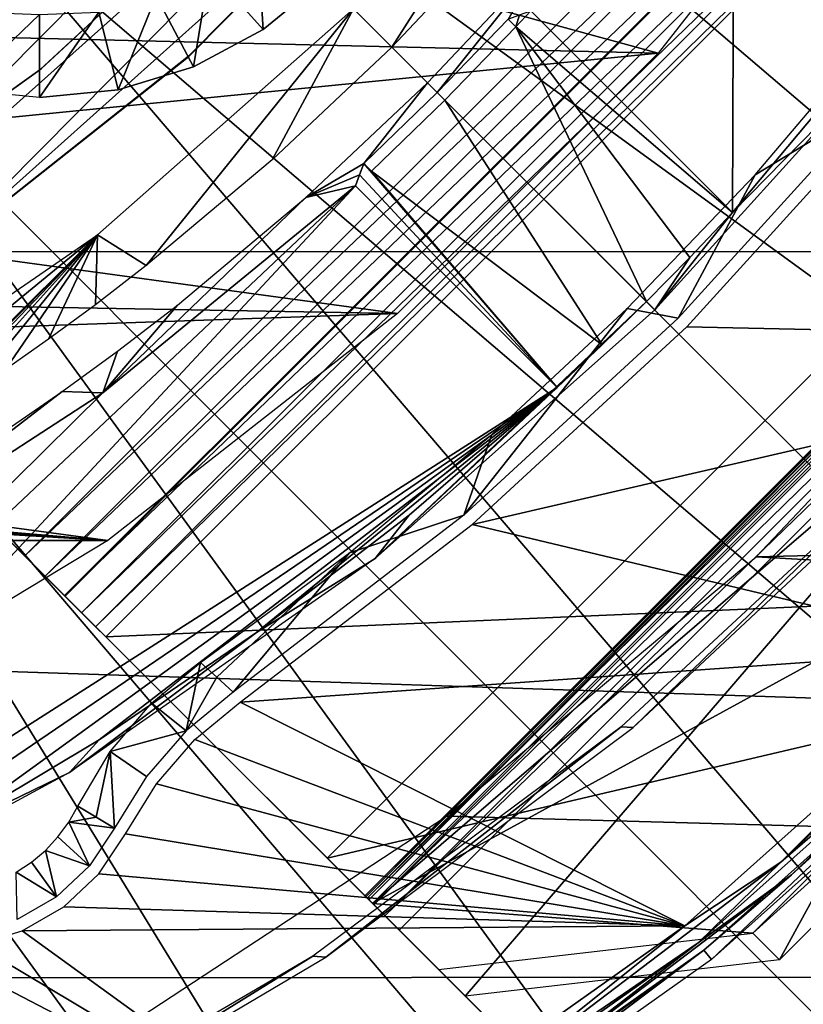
# Model space of a CAD drawing. Header units: millimetres. Extents: x -100 to 100, y -100 to 100.
# Tile 68 of 104: x 13.28 to 19.6, y -24.01 to -16.06. Entities that reach past the tile are written whole.
import ezdxf

# ---------------------------------------------------------------- set-up
doc = ezdxf.new("R2010")
doc.units = ezdxf.units.MM
doc.header["$LTSCALE"] = 52.148148
for name, color, linetype in [('1', 7, 'CONTINUOUS'), ('122', 7, 'CONTINUOUS'), ('14', 7, 'CONTINUOUS'), ('151', 7, 'CONTINUOUS'), ('156', 7, 'CONTINUOUS'), ('157', 7, 'CONTINUOUS'), ('158', 7, 'CONTINUOUS'), ('185', 7, 'CONTINUOUS'), ('186', 7, 'CONTINUOUS'), ('255', 7, 'CONTINUOUS'), ('257', 7, 'CONTINUOUS'), ('258', 7, 'CONTINUOUS'), ('260', 7, 'CONTINUOUS'), ('261', 7, 'CONTINUOUS'), ('262', 7, 'CONTINUOUS'), ('263', 7, 'CONTINUOUS'), ('264', 7, 'CONTINUOUS'), ('265', 7, 'CONTINUOUS'), ('266', 7, 'CONTINUOUS'), ('335', 7, 'CONTINUOUS'), ('336', 7, 'CONTINUOUS'), ('337', 7, 'CONTINUOUS'), ('345', 7, 'CONTINUOUS'), ('346', 7, 'CONTINUOUS'), ('40', 7, 'CONTINUOUS'), ('48', 7, 'CONTINUOUS'), ('50', 7, 'CONTINUOUS'), ('53', 7, 'CONTINUOUS'), ('54', 7, 'CONTINUOUS'), ('65', 7, 'CONTINUOUS'), ('67', 7, 'CONTINUOUS'), ('76', 7, 'CONTINUOUS'), ('78', 7, 'CONTINUOUS'), ('82', 7, 'CONTINUOUS'), ('86', 7, 'CONTINUOUS'), ('87', 7, 'CONTINUOUS')]:
    doc.layers.add(name, color=color, linetype=linetype)

msp = doc.modelspace()

# ---------------------------------------------------------------- linework, layer by layer
at = {"layer": '1', "color": 251, "linetype": 'Continuous', "true_color": 0x4c4c4c}
for points in [[(19.2101, -17.3086, -136), (20.1776, -16.1703, -136), (20.1685, -16.7287, -126.0965), (19.2101, -17.3086, -136)], [(18.5896, -18.4675, -126.0965), (19.2101, -17.3086, -136), (20.1685, -16.7287, -126.0965), (18.5896, -18.4675, -126.0965)], [(18.1785, -18.389, -136), (19.2101, -17.3086, -136), (18.5896, -18.4675, -126.0965), (18.1785, -18.389, -136)], [(17.0863, -19.4081, -136), (18.1785, -18.389, -136), (16.8613, -20.0578, -126.0965), (17.0863, -19.4081, -136)], [(16.8613, -20.0578, -126.0965), (18.1785, -18.389, -136), (18.5896, -18.4675, -126.0965), (16.8613, -20.0578, -126.0965)], [(15.937, -20.3623, -136), (17.0863, -19.4081, -136), (16.8613, -20.0578, -126.0965), (15.937, -20.3623, -136)], [(14.9975, -21.4871, -126.0965), (15.937, -20.3623, -136), (16.8613, -20.0578, -126.0965), (14.9975, -21.4871, -126.0965)], [(14.7346, -21.2486, -136), (15.937, -20.3623, -136), (14.8661, -21.3679, -131.0481), (14.7346, -21.2486, -136)], [(14.8661, -21.3679, -131.0481), (15.937, -20.3623, -136), (14.9975, -21.4871, -126.0965), (14.8661, -21.3679, -131.0481)]]:
    msp.add_3dface(points, dxfattribs=at)
at = {"layer": '122', "color": 251, "linetype": 'Continuous', "true_color": 0x4c4c4c}
for points in [[(16.2777, -16.2777, -162.0965), (15.9685, -15.9685, -212.2044), (17.7946, -13.9046, -212.2044), (16.2777, -16.2777, -162.0965)], [(17.1885, -15.3129, -162.0965), (16.2777, -16.2777, -162.0965), (17.7946, -13.9046, -212.2044), (17.1885, -15.3129, -162.0965)], [(13.9046, -17.7946, -212.2044), (15.9685, -15.9685, -212.2044), (14.2971, -18.0421, -162.0965), (13.9046, -17.7946, -212.2044)], [(14.2971, -18.0421, -162.0965), (15.9685, -15.9685, -212.2044), (15.3129, -17.1885, -162.0965), (14.2971, -18.0421, -162.0965)], [(15.3129, -17.1885, -162.0965), (15.9685, -15.9685, -212.2044), (16.2777, -16.2777, -162.0965), (15.3129, -17.1885, -162.0965)], [(11.6337, -19.3557, -212.2044), (13.9046, -17.7946, -212.2044), (11.912, -19.4295, -188.4226), (11.6337, -19.3557, -212.2044)], [(11.912, -19.4295, -188.4226), (13.9046, -17.7946, -212.2044), (12.189, -19.5018, -164.6738), (11.912, -19.4295, -188.4226)], [(12.189, -19.5018, -164.6738), (13.9046, -17.7946, -212.2044), (12.2465, -19.4712, -164.144), (12.189, -19.5018, -164.6738)], [(12.2465, -19.4712, -164.144), (13.9046, -17.7946, -212.2044), (12.3727, -19.3962, -163.6652), (12.2465, -19.4712, -164.144)], [(12.3727, -19.3962, -163.6652), (13.9046, -17.7946, -212.2044), (12.568, -19.2747, -163.236), (12.3727, -19.3962, -163.6652)], [(12.568, -19.2747, -163.236), (13.9046, -17.7946, -212.2044), (12.8397, -19.0989, -162.8465), (12.568, -19.2747, -163.236)], [(12.8397, -19.0989, -162.8465), (13.9046, -17.7946, -212.2044), (13.1617, -18.8819, -162.5243), (12.8397, -19.0989, -162.8465)], [(13.1617, -18.8819, -162.5243), (13.9046, -17.7946, -212.2044), (13.5086, -18.6377, -162.2971), (13.1617, -18.8819, -162.5243)], [(13.5086, -18.6377, -162.2971), (13.9046, -17.7946, -212.2044), (13.8873, -18.3588, -162.155), (13.5086, -18.6377, -162.2971)], [(13.8873, -18.3588, -162.155), (13.9046, -17.7946, -212.2044), (14.2971, -18.0421, -162.0965), (13.8873, -18.3588, -162.155)]]:
    msp.add_3dface(points, dxfattribs=at)
at = {"layer": '14', "color": 251, "linetype": 'Continuous', "true_color": 0x4c4c4c}
for points in [[(13.671, -22.5377, -136), (13.7437, -22.4078, -136), (13.8923, -22.4974, -131.0479), (13.671, -22.5377, -136)], [(14.0409, -22.5869, -126.0965), (13.671, -22.5377, -136), (13.8923, -22.4974, -131.0479), (14.0409, -22.5869, -126.0965)], [(13.5835, -22.6577, -136), (13.671, -22.5377, -136), (13.8387, -22.8917, -126.0965), (13.5835, -22.6577, -136)], [(13.8387, -22.8917, -126.0965), (13.671, -22.5377, -136), (14.0409, -22.5869, -126.0965), (13.8387, -22.8917, -126.0965)], [(13.4825, -22.7663, -136), (13.5835, -22.6577, -136), (13.8387, -22.8917, -126.0965), (13.4825, -22.7663, -136)], [(13.3696, -22.8618, -136), (13.4825, -22.7663, -136), (13.5722, -23.1421, -126.0965), (13.3696, -22.8618, -136)], [(13.5722, -23.1421, -126.0965), (13.4825, -22.7663, -136), (13.8387, -22.8917, -126.0965), (13.5722, -23.1421, -126.0965)], [(13.2462, -22.9432, -136), (13.3696, -22.8618, -136), (13.5722, -23.1421, -126.0965), (13.2462, -22.9432, -136)], [(13.2555, -23.3249, -126.0965), (13.2462, -22.9432, -136), (13.5722, -23.1421, -126.0965), (13.2555, -23.3249, -126.0965)]]:
    msp.add_3dface(points, dxfattribs=at)
at = {"layer": '151', "color": 251, "linetype": 'Continuous', "true_color": 0x4c4c4c}
for points in [[(19.0272, -17.613, -138.7), (20.6738, -15.647, -138.7), (20.1304, -16.4899, -136), (19.0272, -17.613, -138.7)], [(18.4004, -18.4004, -136), (19.0272, -17.613, -138.7), (20.1304, -16.4899, -136), (18.4004, -18.4004, -136)], [(18.6839, -17.9767, -138.7), (19.0272, -17.613, -138.7), (18.4004, -18.4004, -136), (18.6839, -17.9767, -138.7)], [(18.3337, -18.3337, -138.7), (18.6839, -17.9767, -138.7), (18.4004, -18.4004, -136), (18.3337, -18.3337, -138.7)], [(17.9767, -18.6839, -138.7), (18.3337, -18.3337, -138.7), (16.1431, -20.4096, -136), (17.9767, -18.6839, -138.7)], [(16.1431, -20.4096, -136), (18.3337, -18.3337, -138.7), (18.4004, -18.4004, -136), (16.1431, -20.4096, -136)], [(17.613, -19.0272, -138.7), (17.9767, -18.6839, -138.7), (16.1431, -20.4096, -136), (17.613, -19.0272, -138.7)], [(16.4191, -20.0585, -138.7), (17.613, -19.0272, -138.7), (16.1431, -20.4096, -136), (16.4191, -20.0585, -138.7)], [(15.1868, -21.0069, -138.7), (16.4191, -20.0585, -138.7), (16.1431, -20.4096, -136), (15.1868, -21.0069, -138.7)], [(13.6767, -22.1382, -136), (15.1868, -21.0069, -138.7), (16.1431, -20.4096, -136), (13.6767, -22.1382, -136)], [(13.9162, -21.8726, -138.7), (15.1868, -21.0069, -138.7), (13.6767, -22.1382, -136), (13.9162, -21.8726, -138.7)], [(12.6071, -22.6554, -138.7), (13.9162, -21.8726, -138.7), (13.6767, -22.1382, -136), (12.6071, -22.6554, -138.7)], [(11.0366, -23.5657, -136), (12.6071, -22.6554, -138.7), (13.6767, -22.1382, -136), (11.0366, -23.5657, -136)]]:
    msp.add_3dface(points, dxfattribs=at)
at = {"layer": '156', "color": 251, "linetype": 'Continuous', "true_color": 0x4c4c4c}
for points in [[(17.2191, -16.0518, -148.7), (17.3093, -16.0187, -143.7086), (17.2809, -16.1135, -148.7), (17.2191, -16.0518, -148.7)], [(17.3093, -16.0187, -143.7086), (17.3995, -15.9853, -138.7), (17.2809, -16.1135, -148.7), (17.3093, -16.0187, -143.7086)], [(17.3995, -15.9853, -138.7), (19.0272, -17.613, -138.7), (17.2809, -16.1135, -148.7), (17.3995, -15.9853, -138.7)]]:
    msp.add_3dface(points, dxfattribs=at)
at = {"layer": '157', "color": 251, "linetype": 'Continuous', "true_color": 0x4c4c4c}
for points in [[(17.613, -19.0272, -138.7), (16.0187, -17.3093, -143.7086), (16.0518, -17.2191, -148.7), (17.613, -19.0272, -138.7)], [(17.613, -19.0272, -138.7), (16.0518, -17.2191, -148.7), (16.1135, -17.2809, -148.7), (17.613, -19.0272, -138.7)], [(17.613, -19.0272, -138.7), (15.9853, -17.3995, -138.7), (16.0187, -17.3093, -143.7086), (17.613, -19.0272, -138.7)]]:
    msp.add_3dface(points, dxfattribs=at)
at = {"layer": '158', "color": 251, "linetype": 'Continuous', "true_color": 0x4c4c4c}
for points in [[(17.2809, -16.1135, -148.7), (18.3337, -18.3337, -138.7), (16.7074, -16.7074, -148.7), (17.2809, -16.1135, -148.7)], [(19.0272, -17.613, -138.7), (18.6839, -17.9767, -138.7), (17.2809, -16.1135, -148.7), (19.0272, -17.613, -138.7)], [(18.6839, -17.9767, -138.7), (18.3337, -18.3337, -138.7), (17.2809, -16.1135, -148.7), (18.6839, -17.9767, -138.7)], [(17.9767, -18.6839, -138.7), (16.1135, -17.2809, -148.7), (16.7074, -16.7074, -148.7), (17.9767, -18.6839, -138.7)], [(18.3337, -18.3337, -138.7), (17.9767, -18.6839, -138.7), (16.7074, -16.7074, -148.7), (18.3337, -18.3337, -138.7)], [(17.9767, -18.6839, -138.7), (17.613, -19.0272, -138.7), (16.1135, -17.2809, -148.7), (17.9767, -18.6839, -138.7)]]:
    msp.add_3dface(points, dxfattribs=at)
at = {"layer": '185', "color": 251, "linetype": 'Continuous', "true_color": 0x4c4c4c}
for points in [[(18.133, -12.3683, -211.7), (19.4828, -10.1008, -211.7), (10.2803, -19.3889, -211.7), (18.133, -12.3683, -211.7)], [(10.2803, -19.3889, -211.7), (19.4828, -10.1008, -211.7), (14.3835, -14.3835, -211.7), (10.2803, -19.3889, -211.7)], [(12.554, -18.0055, -211.7), (18.133, -12.3683, -211.7), (10.2803, -19.3889, -211.7), (12.554, -18.0055, -211.7)], [(16.5213, -14.4484, -211.7), (18.133, -12.3683, -211.7), (12.554, -18.0055, -211.7), (16.5213, -14.4484, -211.7)], [(14.0854, -14.6018, -211.7), (10.2803, -19.3889, -211.7), (14.3835, -14.3835, -211.7), (14.0854, -14.6018, -211.7)], [(14.6371, -16.3516, -211.7), (16.5213, -14.4484, -211.7), (12.554, -18.0055, -211.7), (14.6371, -16.3516, -211.7)], [(13.7735, -14.7322, -211.7), (10.2803, -19.3889, -211.7), (14.0854, -14.6018, -211.7), (13.7735, -14.7322, -211.7)], [(7.8394, -20.5003, -211.7), (10.2803, -19.3889, -211.7), (13.7735, -14.7322, -211.7), (7.8394, -20.5003, -211.7)], [(13.4403, -14.7736, -211.7), (7.8394, -20.5003, -211.7), (13.7735, -14.7322, -211.7), (13.4403, -14.7736, -211.7)], [(8.8029, -19.2269, -211.7), (7.8394, -20.5003, -211.7), (13.4403, -14.7736, -211.7), (8.8029, -19.2269, -211.7)], [(13.0848, -14.7259, -211.7), (8.8029, -19.2269, -211.7), (13.4403, -14.7736, -211.7), (13.0848, -14.7259, -211.7)]]:
    msp.add_3dface(points, dxfattribs=at)
at = {"layer": '186', "color": 251, "linetype": 'Continuous', "true_color": 0x4c4c4c}
for points in [[(16.5213, -14.4484, -211.7), (14.6371, -16.3516, -211.7), (16.5114, -14.4628, -124.7), (16.5213, -14.4484, -211.7)], [(16.5114, -14.4628, -124.7), (14.6371, -16.3516, -211.7), (14.6371, -16.3571, -124.7), (16.5114, -14.4628, -124.7)], [(14.6371, -16.3571, -124.7), (12.554, -18.0055, -211.7), (12.5462, -18.0109, -124.7), (14.6371, -16.3571, -124.7)], [(14.6371, -16.3516, -211.7), (12.554, -18.0055, -211.7), (14.6371, -16.3571, -124.7), (14.6371, -16.3516, -211.7)]]:
    msp.add_3dface(points, dxfattribs=at)
at = {"layer": '255', "color": 25, "linetype": 'Continuous', "true_color": 0x996633}
for points in [[(13.7753, -20.8464, -212.9604), (13.8882, -20.9592, -212.7878), (12.5644, -19.6355, -213.2), (13.7753, -20.8464, -212.9604)], [(12.5644, -19.6355, -213.2), (13.8882, -20.9592, -212.7878), (13.3161, -20.3872, -212.7), (12.5644, -19.6355, -213.2)], [(13.6371, -20.7082, -213.091), (13.7753, -20.8464, -212.9604), (12.5644, -19.6355, -213.2), (13.6371, -20.7082, -213.091)], [(13.4812, -20.5522, -213.1724), (13.6371, -20.7082, -213.091), (12.5644, -19.6355, -213.2), (13.4812, -20.5522, -213.1724)], [(13.3161, -20.3872, -213.2), (13.4812, -20.5522, -213.1724), (12.5644, -19.6355, -213.2), (13.3161, -20.3872, -213.2)], [(12.5644, -19.6355, -212.7), (12.5644, -19.6355, -213.2), (13.3161, -20.3872, -212.7), (12.5644, -19.6355, -212.7)], [(13.8882, -20.9592, -212.7878), (13.9694, -21.0405, -212.5827), (13.3161, -20.3872, -212.7), (13.8882, -20.9592, -212.7878)], [(13.3161, -20.3872, -212.7), (13.9694, -21.0405, -212.5827), (13.4187, -20.4898, -212.6785), (13.3161, -20.3872, -212.7)], [(13.4187, -20.4898, -212.6785), (13.9694, -21.0405, -212.5827), (13.5125, -20.5836, -212.6157), (13.4187, -20.4898, -212.6785)], [(13.5125, -20.5836, -212.6157), (13.9694, -21.0405, -212.5827), (13.5894, -20.6605, -212.5172), (13.5125, -20.5836, -212.6157)], [(13.5894, -20.6605, -212.5172), (13.9694, -21.0405, -212.5827), (13.6427, -20.7138, -212.3913), (13.5894, -20.6605, -212.5172)], [(13.9694, -21.0405, -212.5827), (20.455, -27.5261, -190.4393), (13.6427, -20.7138, -212.3913), (13.9694, -21.0405, -212.5827)], [(13.6427, -20.7138, -212.3913), (20.455, -27.5261, -190.4393), (20.1284, -27.1995, -190.2479), (13.6427, -20.7138, -212.3913)], [(16.0618, -23.1329, -169.8023), (16.0803, -23.1513, -169.5752), (15.7083, -22.7793, -169.8023), (16.0618, -23.1329, -169.8023)], [(15.7083, -22.7793, -169.8023), (16.0803, -23.1513, -169.5752), (15.736, -22.807, -169.4617), (15.7083, -22.7793, -169.8023)], [(15.7206, -22.7917, -170.0305), (16.0618, -23.1329, -169.8023), (15.7083, -22.7793, -169.8023), (15.7206, -22.7917, -170.0305)], [(16.07, -23.1411, -169.9544), (16.0618, -23.1329, -169.8023), (15.7206, -22.7917, -170.0305), (16.07, -23.1411, -169.9544)], [(16.0945, -23.1656, -170.103), (16.07, -23.1411, -169.9544), (15.7206, -22.7917, -170.0305), (16.0945, -23.1656, -170.103)], [(15.7573, -22.8284, -170.2534), (16.0945, -23.1656, -170.103), (15.7206, -22.7917, -170.0305), (15.7573, -22.8284, -170.2534)], [(16.1347, -23.2058, -169.36), (16.2223, -23.2934, -169.1679), (15.736, -22.807, -169.4617), (16.1347, -23.2058, -169.36)], [(15.736, -22.807, -169.4617), (16.2223, -23.2934, -169.1679), (15.8176, -22.8887, -169.1389), (15.736, -22.807, -169.4617)], [(16.0803, -23.1513, -169.5752), (16.1347, -23.2058, -169.36), (15.736, -22.807, -169.4617), (16.0803, -23.1513, -169.5752)], [(20.4761, -27.5472, -189.7559), (16.0945, -23.1656, -170.103), (15.7573, -22.8284, -170.2534), (20.4761, -27.5472, -189.7559)], [(20.139, -27.21, -189.9062), (20.4761, -27.5472, -189.7559), (15.7573, -22.8284, -170.2534), (20.139, -27.21, -189.9062)], [(16.2223, -23.2934, -169.1679), (16.3385, -23.4095, -169.009), (15.8176, -22.8887, -169.1389), (16.2223, -23.2934, -169.1679)], [(15.8176, -22.8887, -169.1389), (16.3385, -23.4095, -169.009), (15.949, -23.0201, -168.8507), (15.8176, -22.8887, -169.1389)], [(15.949, -23.0201, -168.8507), (16.3385, -23.4095, -169.009), (16.8712, -23.9423, -168.4308), (15.949, -23.0201, -168.8507)], [(16.1232, -23.1943, -168.6123), (15.949, -23.0201, -168.8507), (16.8712, -23.9423, -168.4308), (16.1232, -23.1943, -168.6123)], [(16.656, -23.7271, -168.0341), (16.1232, -23.1943, -168.6123), (16.8712, -23.9423, -168.4308), (16.656, -23.7271, -168.0341)]]:
    msp.add_3dface(points, dxfattribs=at)
at = {"layer": '257', "color": 25, "linetype": 'Continuous', "true_color": 0x996633}
for points in [[(13.3161, -20.3872, -213.2), (20.3872, -13.3161, -213.2), (20.5522, -13.4812, -213.1724), (13.3161, -20.3872, -213.2)], [(13.4812, -20.5522, -213.1724), (13.3161, -20.3872, -213.2), (20.5522, -13.4812, -213.1724), (13.4812, -20.5522, -213.1724)], [(13.4812, -20.5522, -213.1724), (20.5522, -13.4812, -213.1724), (20.7082, -13.6371, -213.091), (13.4812, -20.5522, -213.1724)], [(13.6371, -20.7082, -213.091), (13.4812, -20.5522, -213.1724), (20.7082, -13.6371, -213.091), (13.6371, -20.7082, -213.091)], [(13.6371, -20.7082, -213.091), (20.7082, -13.6371, -213.091), (20.8464, -13.7753, -212.9604), (13.6371, -20.7082, -213.091)], [(13.7753, -20.8464, -212.9604), (13.6371, -20.7082, -213.091), (20.8464, -13.7753, -212.9604), (13.7753, -20.8464, -212.9604)], [(13.7753, -20.8464, -212.9604), (20.8464, -13.7753, -212.9604), (20.9592, -13.8882, -212.7878), (13.7753, -20.8464, -212.9604)], [(13.8882, -20.9592, -212.7878), (13.7753, -20.8464, -212.9604), (20.9592, -13.8882, -212.7878), (13.8882, -20.9592, -212.7878)], [(13.8882, -20.9592, -212.7878), (20.9592, -13.8882, -212.7878), (21.0405, -13.9694, -212.5827), (13.8882, -20.9592, -212.7878)], [(13.9694, -21.0405, -212.5827), (13.8882, -20.9592, -212.7878), (21.0405, -13.9694, -212.5827), (13.9694, -21.0405, -212.5827)]]:
    msp.add_3dface(points, dxfattribs=at)
at = {"layer": '258', "color": 25, "linetype": 'Continuous', "true_color": 0x996633}
for points in [[(13.9694, -21.0405, -212.5827), (21.0405, -13.9694, -212.5827), (27.5261, -20.455, -190.4393), (13.9694, -21.0405, -212.5827)], [(20.455, -27.5261, -190.4393), (13.9694, -21.0405, -212.5827), (27.5261, -20.455, -190.4393), (20.455, -27.5261, -190.4393)]]:
    msp.add_3dface(points, dxfattribs=at)
at = {"layer": '260', "color": 25, "linetype": 'Continuous', "true_color": 0x996633}
msp.add_3dface([(16.0945, -23.1656, -170.103), (20.4761, -27.5472, -189.7559), (23.1656, -16.0945, -170.103), (16.0945, -23.1656, -170.103)], dxfattribs=at)
at = {"layer": '261', "color": 25, "linetype": 'Continuous', "true_color": 0x996633}
msp.add_3dface([(13.6427, -20.7138, -212.3913), (20.1284, -27.1995, -190.2479), (20.7138, -13.6427, -212.3913), (13.6427, -20.7138, -212.3913)], dxfattribs=at)
at = {"layer": '262', "color": 25, "linetype": 'Continuous', "true_color": 0x996633}
for points in [[(15.7573, -22.8284, -170.2534), (22.8284, -15.7573, -170.2534), (27.21, -20.139, -189.9062), (15.7573, -22.8284, -170.2534)], [(20.139, -27.21, -189.9062), (15.7573, -22.8284, -170.2534), (27.21, -20.139, -189.9062), (20.139, -27.21, -189.9062)]]:
    msp.add_3dface(points, dxfattribs=at)
at = {"layer": '263', "color": 25, "linetype": 'Continuous', "true_color": 0x996633}
for points in [[(23.4348, -19.1922, -166.8166), (19.1922, -23.4348, -166.8166), (23.65, -19.4074, -167.2133), (23.4348, -19.1922, -166.8166)], [(19.1922, -23.4348, -166.8166), (19.4074, -23.65, -167.2133), (23.65, -19.4074, -167.2133), (19.1922, -23.4348, -166.8166)]]:
    msp.add_3dface(points, dxfattribs=at)
at = {"layer": '264', "color": 25, "linetype": 'Continuous', "true_color": 0x996633}
for points in [[(16.0618, -23.1329, -169.8023), (16.07, -23.1411, -169.9544), (23.1329, -16.0618, -169.8023), (16.0618, -23.1329, -169.8023)], [(16.0618, -23.1329, -169.8023), (23.1329, -16.0618, -169.8023), (23.1513, -16.0803, -169.5752), (16.0618, -23.1329, -169.8023)], [(16.07, -23.1411, -169.9544), (23.1411, -16.07, -169.9544), (23.1329, -16.0618, -169.8023), (16.07, -23.1411, -169.9544)], [(16.0803, -23.1513, -169.5752), (16.0618, -23.1329, -169.8023), (23.1513, -16.0803, -169.5752), (16.0803, -23.1513, -169.5752)], [(16.07, -23.1411, -169.9544), (16.0945, -23.1656, -170.103), (23.1411, -16.07, -169.9544), (16.07, -23.1411, -169.9544)], [(16.0803, -23.1513, -169.5752), (23.1513, -16.0803, -169.5752), (23.2058, -16.1347, -169.36), (16.0803, -23.1513, -169.5752)], [(16.1347, -23.2058, -169.36), (16.0803, -23.1513, -169.5752), (23.2058, -16.1347, -169.36), (16.1347, -23.2058, -169.36)], [(16.0945, -23.1656, -170.103), (23.1656, -16.0945, -170.103), (23.1411, -16.07, -169.9544), (16.0945, -23.1656, -170.103)], [(16.1347, -23.2058, -169.36), (23.2058, -16.1347, -169.36), (23.2934, -16.2223, -169.1679), (16.1347, -23.2058, -169.36)], [(16.2223, -23.2934, -169.1679), (16.1347, -23.2058, -169.36), (23.2934, -16.2223, -169.1679), (16.2223, -23.2934, -169.1679)], [(16.2223, -23.2934, -169.1679), (23.2934, -16.2223, -169.1679), (23.4095, -16.3385, -169.009), (16.2223, -23.2934, -169.1679)], [(16.3385, -23.4095, -169.009), (16.2223, -23.2934, -169.1679), (23.4095, -16.3385, -169.009), (16.3385, -23.4095, -169.009)]]:
    msp.add_3dface(points, dxfattribs=at)
at = {"layer": '265', "color": 25, "linetype": 'Continuous', "true_color": 0x996633}
for points in [[(16.8712, -23.9423, -168.4308), (16.3385, -23.4095, -169.009), (23.4095, -16.3385, -169.009), (16.8712, -23.9423, -168.4308)], [(16.8712, -23.9423, -168.4308), (23.4095, -16.3385, -169.009), (19.4074, -23.65, -167.2133), (16.8712, -23.9423, -168.4308)], [(19.4074, -23.65, -167.2133), (23.4095, -16.3385, -169.009), (23.65, -19.4074, -167.2133), (19.4074, -23.65, -167.2133)]]:
    msp.add_3dface(points, dxfattribs=at)
at = {"layer": '266', "color": 25, "linetype": 'Continuous', "true_color": 0x996633}
for points in [[(23.1943, -16.1232, -168.6123), (16.1232, -23.1943, -168.6123), (23.7271, -16.656, -168.0341), (23.1943, -16.1232, -168.6123)], [(23.7271, -16.656, -168.0341), (16.1232, -23.1943, -168.6123), (23.4348, -19.1922, -166.8166), (23.7271, -16.656, -168.0341)], [(16.1232, -23.1943, -168.6123), (19.1922, -23.4348, -166.8166), (23.4348, -19.1922, -166.8166), (16.1232, -23.1943, -168.6123)], [(16.1232, -23.1943, -168.6123), (16.656, -23.7271, -168.0341), (19.1922, -23.4348, -166.8166), (16.1232, -23.1943, -168.6123)]]:
    msp.add_3dface(points, dxfattribs=at)
at = {"layer": '335', "linetype": 'Continuous'}
for points in [[(15.7331, -15.7331, -213.2), (15.2406, -16.1373, -213.2), (15.7331, -15.7331, -214.7125), (15.7331, -15.7331, -213.2)], [(15.7331, -15.7331, -214.7125), (15.2406, -16.1373, -213.2), (15.2406, -16.1373, -214.7125), (15.7331, -15.7331, -214.7125)], [(15.2406, -16.1373, -213.2), (14.6787, -16.4376, -213.2), (15.2406, -16.1373, -214.7125), (15.2406, -16.1373, -213.2)], [(15.2406, -16.1373, -214.7125), (14.6787, -16.4376, -213.2), (14.6787, -16.4376, -214.7125), (15.2406, -16.1373, -214.7125)], [(14.6787, -16.4376, -213.2), (14.0691, -16.6226, -213.2), (14.6787, -16.4376, -214.7125), (14.6787, -16.4376, -213.2)], [(14.6787, -16.4376, -214.7125), (14.0691, -16.6226, -213.2), (14.0691, -16.6226, -214.7125), (14.6787, -16.4376, -214.7125)], [(14.0691, -16.6226, -213.2), (13.435, -16.685, -213.2), (14.0691, -16.6226, -214.7125), (14.0691, -16.6226, -213.2)], [(14.0691, -16.6226, -214.7125), (13.435, -16.685, -213.2), (13.435, -16.685, -214.7125), (14.0691, -16.6226, -214.7125)]]:
    msp.add_3dface(points, dxfattribs=at)
at = {"layer": '336', "linetype": 'Continuous'}
for points in [[(15.2406, -16.1373, -214.7125), (14.807, -15.6509, -215.1295), (15.1908, -15.361, -215.1295), (15.2406, -16.1373, -214.7125)], [(15.7331, -15.7331, -214.7125), (15.2406, -16.1373, -214.7125), (15.1908, -15.361, -215.1295), (15.7331, -15.7331, -214.7125)], [(14.6787, -16.4376, -214.7125), (14.3765, -15.8652, -215.1295), (14.807, -15.6509, -215.1295), (14.6787, -16.4376, -214.7125)], [(15.2406, -16.1373, -214.7125), (14.6787, -16.4376, -214.7125), (14.807, -15.6509, -215.1295), (15.2406, -16.1373, -214.7125)], [(14.0691, -16.6226, -214.7125), (13.9139, -15.9969, -215.1295), (14.3765, -15.8652, -215.1295), (14.0691, -16.6226, -214.7125)], [(14.6787, -16.4376, -214.7125), (14.0691, -16.6226, -214.7125), (14.3765, -15.8652, -215.1295), (14.6787, -16.4376, -214.7125)], [(14.0691, -16.6226, -214.7125), (13.435, -16.685, -214.7125), (13.9139, -15.9969, -215.1295), (14.0691, -16.6226, -214.7125)], [(13.435, -16.685, -214.7125), (13.435, -16.0137, -215.1445), (13.9139, -15.9969, -215.1295), (13.435, -16.685, -214.7125)]]:
    msp.add_3dface(points, dxfattribs=at)
at = {"layer": '337', "linetype": 'Continuous'}
for points in [[(12.9561, -15.9969, -215.1295), (13.435, -16.0137, -215.1445), (12.801, -16.6226, -214.7125), (12.9561, -15.9969, -215.1295)], [(13.435, -16.0137, -215.1445), (13.435, -16.685, -214.7125), (12.801, -16.6226, -214.7125), (13.435, -16.0137, -215.1445)]]:
    msp.add_3dface(points, dxfattribs=at)
at = {"layer": '345', "linetype": 'Continuous'}
for points in [[(19.2191, -20.3941, -120), (21.4499, -18.0358, -120), (95.2084, -18.552, -120), (19.2191, -20.3941, -120)], [(93.8221, -24.6244, -120), (19.2191, -20.3941, -120), (95.2084, -18.552, -120), (93.8221, -24.6244, -120)], [(16.7214, -22.4891, -120), (19.2191, -20.3941, -120), (93.8221, -24.6244, -120), (16.7214, -22.4891, -120)], [(13.9983, -24.2772, -120), (16.7214, -22.4891, -120), (93.8221, -24.6244, -120), (13.9983, -24.2772, -120)]]:
    msp.add_3dface(points, dxfattribs=at)
at = {"layer": '346', "color": 251, "linetype": 'Continuous', "true_color": 0x4c4c4c}
for points in [[(88.1527, -17.8911, -106.6), (-89.1367, -12.0648, -106.6), (89.1467, -11.996, -106.6), (88.1527, -17.8911, -106.6)], [(-88.1332, -17.9877, -106.6), (-89.1367, -12.0648, -106.6), (88.1527, -17.8911, -106.6), (-88.1332, -17.9877, -106.6)], [(86.7566, -23.7445, -106.6), (-88.1332, -17.9877, -106.6), (88.1527, -17.8911, -106.6), (86.7566, -23.7445, -106.6)], [(-86.7234, -23.865, -106.6), (-88.1332, -17.9877, -106.6), (86.7566, -23.7445, -106.6), (-86.7234, -23.865, -106.6)], [(84.9734, -29.5021, -106.6), (-86.7234, -23.865, -106.6), (86.7566, -23.7445, -106.6), (84.9734, -29.5021, -106.6)], [(-84.9244, -29.6415, -106.6), (-86.7234, -23.865, -106.6), (84.9734, -29.5021, -106.6), (-84.9244, -29.6415, -106.6)]]:
    msp.add_3dface(points, dxfattribs=at)
at = {"layer": '40', "color": 251, "linetype": 'Continuous', "true_color": 0x4c4c4c}
for points in [[(14.3394, -21.5762, -136), (14.7346, -21.2486, -136), (14.6198, -21.7996, -126.0964), (14.3394, -21.5762, -136)], [(14.7346, -21.2486, -136), (14.8661, -21.3679, -131.0481), (14.6198, -21.7996, -126.0964), (14.7346, -21.2486, -136)], [(14.8661, -21.3679, -131.0481), (14.9975, -21.4871, -126.0965), (14.6198, -21.7996, -126.0964), (14.8661, -21.3679, -131.0481)], [(14.0058, -21.9664, -136), (14.3394, -21.5762, -136), (14.6198, -21.7996, -126.0964), (14.0058, -21.9664, -136)], [(14.298, -22.1695, -126.0964), (14.0058, -21.9664, -136), (14.6198, -21.7996, -126.0964), (14.298, -22.1695, -126.0964)], [(13.8923, -22.4974, -131.0479), (13.7437, -22.4078, -136), (14.0058, -21.9664, -136), (13.8923, -22.4974, -131.0479)], [(14.0409, -22.5869, -126.0965), (13.8923, -22.4974, -131.0479), (14.0058, -21.9664, -136), (14.0409, -22.5869, -126.0965)], [(14.0409, -22.5869, -126.0965), (14.0058, -21.9664, -136), (14.298, -22.1695, -126.0964), (14.0409, -22.5869, -126.0965)]]:
    msp.add_3dface(points, dxfattribs=at)
at = {"layer": '48', "color": 251, "linetype": 'Continuous', "true_color": 0x4c4c4c}
for points in [[(18.6604, -18.5378, -126), (20.2443, -16.7938, -126), (23.3777, -18.6405, -126), (18.6604, -18.5378, -126)], [(16.9269, -20.1332, -126), (18.6604, -18.5378, -126), (23.3777, -18.6405, -126), (16.9269, -20.1332, -126)], [(21.1428, -21.1414, -126), (16.9269, -20.1332, -126), (23.3777, -18.6405, -126), (21.1428, -21.1414, -126)], [(15.0547, -21.569, -126), (16.9269, -20.1332, -126), (21.1428, -21.1414, -126), (15.0547, -21.569, -126)], [(18.644, -23.3746, -126), (15.0547, -21.569, -126), (21.1428, -21.1414, -126), (18.644, -23.3746, -126)], [(14.6896, -21.8711, -126), (15.0547, -21.569, -126), (18.644, -23.3746, -126), (14.6896, -21.8711, -126)], [(14.3785, -22.2287, -126), (14.6896, -21.8711, -126), (18.644, -23.3746, -126), (14.3785, -22.2287, -126)], [(14.1299, -22.6322, -126), (14.3785, -22.2287, -126), (18.644, -23.3746, -126), (14.1299, -22.6322, -126)], [(13.9146, -22.9566, -126), (14.1299, -22.6322, -126), (18.644, -23.3746, -126), (13.9146, -22.9566, -126)], [(13.6316, -23.2225, -126), (13.9146, -22.9566, -126), (18.644, -23.3746, -126), (13.6316, -23.2225, -126)], [(13.2955, -23.4165, -126), (13.6316, -23.2225, -126), (18.644, -23.3746, -126), (13.2955, -23.4165, -126)], [(15.9131, -25.313, -126), (13.2955, -23.4165, -126), (18.644, -23.3746, -126), (15.9131, -25.313, -126)], [(12.9237, -23.5287, -126), (13.2955, -23.4165, -126), (15.9131, -25.313, -126), (12.9237, -23.5287, -126)], [(12.5351, -23.553, -126), (12.9237, -23.5287, -126), (15.9131, -25.313, -126), (12.5351, -23.553, -126)], [(11.5962, -23.6571, -126), (12.0614, -23.5665, -126), (15.9131, -25.313, -126), (11.5962, -23.6571, -126)], [(12.0614, -23.5665, -126), (12.5351, -23.553, -126), (15.9131, -25.313, -126), (12.0614, -23.5665, -126)], [(11.152, -23.8223, -126), (11.5962, -23.6571, -126), (15.9131, -25.313, -126), (11.152, -23.8223, -126)], [(8.2861, -24.9641, -126), (11.152, -23.8223, -126), (15.9131, -25.313, -126), (8.2861, -24.9641, -126)]]:
    msp.add_3dface(points, dxfattribs=at)
at = {"layer": '50', "color": 251, "linetype": 'Continuous', "true_color": 0x4c4c4c}
for points in [[(18.7979, -23.5719, -125.7544), (21.319, -21.319, -125.7544), (18.8584, -23.6476, -120.2035), (18.7979, -23.5719, -125.7544)], [(18.8584, -23.6476, -120.2035), (21.319, -21.319, -125.7544), (21.3875, -21.3875, -120.2035), (18.8584, -23.6476, -120.2035)], [(16.0405, -25.5284, -125.7544), (18.7979, -23.5719, -125.7544), (16.0921, -25.6104, -120.2035), (16.0405, -25.5284, -125.7544)], [(16.0921, -25.6104, -120.2035), (18.7979, -23.5719, -125.7544), (18.8584, -23.6476, -120.2035), (16.0921, -25.6104, -120.2035)]]:
    msp.add_3dface(points, dxfattribs=at)
at = {"layer": '53', "color": 251, "linetype": 'Continuous', "true_color": 0x4c4c4c}
for points in [[(21.8737, -20.7199, -125.8487), (21.319, -21.319, -125.7544), (19.5053, -22.9634, -125.8487), (21.8737, -20.7199, -125.8487)], [(21.8737, -20.7199, -125.8487), (19.5053, -22.9634, -125.8487), (21.2661, -21.2661, -125.9283), (21.8737, -20.7199, -125.8487)], [(21.2661, -21.2661, -125.9283), (19.5053, -22.9634, -125.8487), (18.7513, -23.5134, -125.9283), (21.2661, -21.2661, -125.9283)], [(21.319, -21.319, -125.7544), (18.7979, -23.5719, -125.7544), (19.5053, -22.9634, -125.8487), (21.319, -21.319, -125.7544)], [(19.5053, -22.9634, -125.8487), (18.7979, -23.5719, -125.7544), (16.9082, -24.9377, -125.8487), (19.5053, -22.9634, -125.8487)], [(19.5053, -22.9634, -125.8487), (16.9082, -24.9377, -125.8487), (18.7513, -23.5134, -125.9283), (19.5053, -22.9634, -125.8487)], [(18.7513, -23.5134, -125.9283), (16.9082, -24.9377, -125.8487), (16.0008, -25.4651, -125.9283), (18.7513, -23.5134, -125.9283)], [(18.7979, -23.5719, -125.7544), (16.0405, -25.5284, -125.7544), (16.9082, -24.9377, -125.8487), (18.7979, -23.5719, -125.7544)]]:
    msp.add_3dface(points, dxfattribs=at)
at = {"layer": '54', "color": 251, "linetype": 'Continuous', "true_color": 0x4c4c4c}
for points in [[(19.4179, -22.8605, -125.9814), (21.1428, -21.1414, -126), (21.7757, -20.627, -125.9814), (19.4179, -22.8605, -125.9814)], [(21.2661, -21.2661, -125.9283), (19.4179, -22.8605, -125.9814), (21.7757, -20.627, -125.9814), (21.2661, -21.2661, -125.9283)], [(18.644, -23.3746, -126), (21.1428, -21.1414, -126), (19.4179, -22.8605, -125.9814), (18.644, -23.3746, -126)], [(21.2661, -21.2661, -125.9283), (18.7513, -23.5134, -125.9283), (19.4179, -22.8605, -125.9814), (21.2661, -21.2661, -125.9283)], [(16.8324, -24.8259, -125.9814), (18.644, -23.3746, -126), (19.4179, -22.8605, -125.9814), (16.8324, -24.8259, -125.9814)], [(18.7513, -23.5134, -125.9283), (16.8324, -24.8259, -125.9814), (19.4179, -22.8605, -125.9814), (18.7513, -23.5134, -125.9283)], [(15.9131, -25.313, -126), (18.644, -23.3746, -126), (16.8324, -24.8259, -125.9814), (15.9131, -25.313, -126)], [(18.7513, -23.5134, -125.9283), (16.0008, -25.4651, -125.9283), (16.8324, -24.8259, -125.9814), (18.7513, -23.5134, -125.9283)]]:
    msp.add_3dface(points, dxfattribs=at)
at = {"layer": '65', "color": 251, "linetype": 'Continuous', "true_color": 0x4c4c4c}
for points in [[(20.2629, -13.9859, -120), (18.4282, -16.3276, -120), (12.4033, -14.6777, -120), (20.2629, -13.9859, -120)], [(12.4033, -14.6777, -120), (18.4282, -16.3276, -120), (10.4356, -16.1361, -120), (12.4033, -14.6777, -120)], [(10.4356, -16.1361, -120), (18.4282, -16.3276, -120), (8.2984, -17.3324, -120), (10.4356, -16.1361, -120)], [(18.4282, -16.3276, -120), (16.3259, -18.4295, -120), (8.2984, -17.3324, -120), (18.4282, -16.3276, -120)], [(8.2984, -17.3324, -120), (16.3259, -18.4295, -120), (6.0262, -18.2473, -120), (8.2984, -17.3324, -120)], [(6.0262, -18.2473, -120), (16.3259, -18.4295, -120), (3.6558, -18.8657, -120), (6.0262, -18.2473, -120)], [(-13.9864, -20.2623, -120), (-16.3259, -18.4295, -120), (13.9864, -20.2623, -120), (-13.9864, -20.2623, -120)], [(13.9864, -20.2623, -120), (-16.3259, -18.4295, -120), (-1.2254, -19.1776, -120), (13.9864, -20.2623, -120)], [(16.3259, -18.4295, -120), (13.9864, -20.2623, -120), (3.6558, -18.8657, -120), (16.3259, -18.4295, -120)], [(3.6558, -18.8657, -120), (13.9864, -20.2623, -120), (1.2254, -19.1776, -120), (3.6558, -18.8657, -120)], [(1.2254, -19.1776, -120), (13.9864, -20.2623, -120), (-1.2254, -19.1776, -120), (1.2254, -19.1776, -120)], [(11.443, -21.8001, -120), (-13.9864, -20.2623, -120), (13.9864, -20.2623, -120), (11.443, -21.8001, -120)]]:
    msp.add_3dface(points, dxfattribs=at)
at = {"layer": '67', "color": 251, "linetype": 'Continuous', "true_color": 0x4c4c4c}
for points in [[(17.6939, -9.0155, -103.0793), (16.932, -10.376, -103.0793), (35.4044, -18.0394, -103.3173), (17.6939, -9.0155, -103.0793)], [(36.7106, -15.206, -103.3173), (17.6939, -9.0155, -103.0793), (35.4044, -18.0394, -103.3173), (36.7106, -15.206, -103.3173)], [(16.932, -10.376, -103.0793), (16.0657, -11.6724, -103.0793), (33.8799, -20.7616, -103.3173), (16.932, -10.376, -103.0793)], [(35.4044, -18.0394, -103.3173), (16.932, -10.376, -103.0793), (33.8799, -20.7616, -103.3173), (35.4044, -18.0394, -103.3173)], [(16.0657, -11.6724, -103.0793), (15.1004, -12.897, -103.0793), (32.1465, -23.3558, -103.3173), (16.0657, -11.6724, -103.0793)], [(33.8799, -20.7616, -103.3173), (16.0657, -11.6724, -103.0793), (32.1465, -23.3558, -103.3173), (33.8799, -20.7616, -103.3173)], [(15.1004, -12.897, -103.0793), (14.042, -14.042, -103.0793), (30.2149, -25.806, -103.3173), (15.1004, -12.897, -103.0793)], [(32.1465, -23.3558, -103.3173), (15.1004, -12.897, -103.0793), (30.2149, -25.806, -103.3173), (32.1465, -23.3558, -103.3173)], [(14.042, -14.042, -103.0793), (12.897, -15.1004, -103.0793), (28.0971, -28.0971, -103.3173), (14.042, -14.042, -103.0793)], [(30.2149, -25.806, -103.3173), (14.042, -14.042, -103.0793), (28.0971, -28.0971, -103.3173), (30.2149, -25.806, -103.3173)], [(12.897, -15.1004, -103.0793), (11.6724, -16.0657, -103.0793), (25.806, -30.2149, -103.3173), (12.897, -15.1004, -103.0793)], [(28.0971, -28.0971, -103.3173), (12.897, -15.1004, -103.0793), (25.806, -30.2149, -103.3173), (28.0971, -28.0971, -103.3173)], [(11.6724, -16.0657, -103.0793), (10.376, -16.932, -103.0793), (23.3558, -32.1465, -103.3173), (11.6724, -16.0657, -103.0793)], [(25.806, -30.2149, -103.3173), (11.6724, -16.0657, -103.0793), (23.3558, -32.1465, -103.3173), (25.806, -30.2149, -103.3173)], [(10.376, -16.932, -103.0793), (9.0155, -17.6939, -103.0793), (20.7616, -33.8799, -103.3173), (10.376, -16.932, -103.0793)], [(23.3558, -32.1465, -103.3173), (10.376, -16.932, -103.0793), (20.7616, -33.8799, -103.3173), (23.3558, -32.1465, -103.3173)], [(9.0155, -17.6939, -103.0793), (7.5995, -18.3467, -103.0793), (18.0394, -35.4044, -103.3173), (9.0155, -17.6939, -103.0793)], [(20.7616, -33.8799, -103.3173), (9.0155, -17.6939, -103.0793), (18.0394, -35.4044, -103.3173), (20.7616, -33.8799, -103.3173)], [(7.5995, -18.3467, -103.0793), (6.1366, -18.8864, -103.0793), (15.206, -36.7106, -103.3173), (7.5995, -18.3467, -103.0793)], [(18.0394, -35.4044, -103.3173), (7.5995, -18.3467, -103.0793), (15.206, -36.7106, -103.3173), (18.0394, -35.4044, -103.3173)], [(15.206, -36.7106, -103.3173), (6.1366, -18.8864, -103.0793), (12.2789, -37.7905, -103.3173), (15.206, -36.7106, -103.3173)]]:
    msp.add_3dface(points, dxfattribs=at)
at = {"layer": '76', "color": 251, "linetype": 'Continuous', "true_color": 0x4c4c4c}
for points in [[(18.1311, -21.7691, -123.9544), (18.2279, -21.7726, -120.2456), (20.4022, -19.6565, -123.9544), (18.1311, -21.7691, -123.9544)], [(18.2279, -21.7726, -120.2456), (20.4926, -19.6559, -120.2456), (20.4022, -19.6565, -123.9544), (18.2279, -21.7726, -120.2456)], [(15.6426, -23.6207, -123.9544), (15.746, -23.6298, -120.2456), (18.1311, -21.7691, -123.9544), (15.6426, -23.6207, -123.9544)], [(15.746, -23.6298, -120.2456), (18.2279, -21.7726, -120.2456), (18.1311, -21.7691, -123.9544), (15.746, -23.6298, -120.2456)], [(12.9666, -25.1892, -123.9544), (13.0763, -25.2054, -120.2456), (15.6426, -23.6207, -123.9544), (12.9666, -25.1892, -123.9544)], [(13.0763, -25.2054, -120.2456), (15.746, -23.6298, -120.2456), (15.6426, -23.6207, -123.9544), (13.0763, -25.2054, -120.2456)]]:
    msp.add_3dface(points, dxfattribs=at)
at = {"layer": '78', "color": 250, "linetype": 'Continuous', "true_color": 0x333333}
for points in [[(13.4389, -16.4608, -126.0221), (13.4524, -16.4498, -121.0221), (15.3753, -14.6684, -126.0221), (13.4389, -16.4608, -126.0221)], [(13.4524, -16.4498, -121.0221), (15.3876, -14.6555, -121.0221), (15.3753, -14.6684, -126.0221), (13.4524, -16.4498, -121.0221)], [(11.2938, -18.0003, -126.0221), (11.3051, -17.9932, -121.0221), (13.4389, -16.4608, -126.0221), (11.2938, -18.0003, -126.0221)], [(11.3051, -17.9932, -121.0221), (13.4524, -16.4498, -121.0221), (13.4389, -16.4608, -126.0221), (11.3051, -17.9932, -121.0221)]]:
    msp.add_3dface(points, dxfattribs=at)
at = {"layer": '82', "color": 251, "linetype": 'Continuous', "true_color": 0x4c4c4c}
for points in [[(9.8738, -23.9725, -138.7), (8.4495, -24.5069, -138.7), (15.9853, -17.3995, -138.7), (9.8738, -23.9725, -138.7)], [(15.9853, -17.3995, -138.7), (8.4495, -24.5069, -138.7), (13.9472, -19.0717, -138.7), (15.9853, -17.3995, -138.7)], [(17.613, -19.0272, -138.7), (9.8738, -23.9725, -138.7), (15.9853, -17.3995, -138.7), (17.613, -19.0272, -138.7)], [(13.9472, -19.0717, -138.7), (8.4495, -24.5069, -138.7), (11.7523, -20.4974, -138.7), (13.9472, -19.0717, -138.7)], [(11.2596, -23.3554, -138.7), (9.8738, -23.9725, -138.7), (17.613, -19.0272, -138.7), (11.2596, -23.3554, -138.7)], [(12.6071, -22.6554, -138.7), (11.2596, -23.3554, -138.7), (17.613, -19.0272, -138.7), (12.6071, -22.6554, -138.7)], [(13.9162, -21.8726, -138.7), (12.6071, -22.6554, -138.7), (17.613, -19.0272, -138.7), (13.9162, -21.8726, -138.7)], [(15.1868, -21.0069, -138.7), (13.9162, -21.8726, -138.7), (17.613, -19.0272, -138.7), (15.1868, -21.0069, -138.7)], [(16.4191, -20.0585, -138.7), (15.1868, -21.0069, -138.7), (17.613, -19.0272, -138.7), (16.4191, -20.0585, -138.7)]]:
    msp.add_3dface(points, dxfattribs=at)
at = {"layer": '86', "color": 251, "linetype": 'Continuous', "true_color": 0x4c4c4c}
for points in [[(16.5655, -16.5655, -161.7), (17.4923, -15.5836, -161.7), (16.6457, -16.6457, -148.7), (16.5655, -16.5655, -161.7)], [(16.6457, -16.6457, -148.7), (17.4923, -15.5836, -161.7), (17.2191, -16.0518, -148.7), (16.6457, -16.6457, -148.7)], [(15.5836, -17.4923, -161.7), (16.5655, -16.5655, -161.7), (16.0518, -17.2191, -148.7), (15.5836, -17.4923, -161.7)], [(16.0518, -17.2191, -148.7), (16.5655, -16.5655, -161.7), (16.6457, -16.6457, -148.7), (16.0518, -17.2191, -148.7)], [(16.0187, -17.3093, -143.7086), (15.5836, -17.4923, -161.7), (16.0518, -17.2191, -148.7), (16.0187, -17.3093, -143.7086)], [(15.9853, -17.3995, -138.7), (15.5836, -17.4923, -161.7), (16.0187, -17.3093, -143.7086), (15.9853, -17.3995, -138.7)], [(15.9853, -17.3995, -138.7), (13.9472, -19.0717, -138.7), (15.5836, -17.4923, -161.7), (15.9853, -17.3995, -138.7)], [(15.5836, -17.4923, -161.7), (13.9472, -19.0717, -138.7), (14.5491, -18.3617, -161.7), (15.5836, -17.4923, -161.7)], [(14.5491, -18.3617, -161.7), (13.9472, -19.0717, -138.7), (14.0658, -18.7338, -161.7682), (14.5491, -18.3617, -161.7)], [(14.0658, -18.7338, -161.7682), (13.9472, -19.0717, -138.7), (13.6186, -19.0596, -161.933), (14.0658, -18.7338, -161.7682)], [(13.9472, -19.0717, -138.7), (11.7523, -20.4974, -138.7), (13.6186, -19.0596, -161.933), (13.9472, -19.0717, -138.7)], [(13.6186, -19.0596, -161.933), (11.7523, -20.4974, -138.7), (13.2087, -19.3431, -162.1965), (13.6186, -19.0596, -161.933)]]:
    msp.add_3dface(points, dxfattribs=at)
at = {"layer": '87', "color": 251, "linetype": 'Continuous', "true_color": 0x4c4c4c}
for points in [[(17.3995, -15.9853, -138.7), (19.0428, -13.9866, -138.7), (19.0272, -17.613, -138.7), (17.3995, -15.9853, -138.7)], [(19.0272, -17.613, -138.7), (19.0428, -13.9866, -138.7), (20.6738, -15.647, -138.7), (19.0272, -17.613, -138.7)]]:
    msp.add_3dface(points, dxfattribs=at)

doc.saveas('drawing.dxf')
